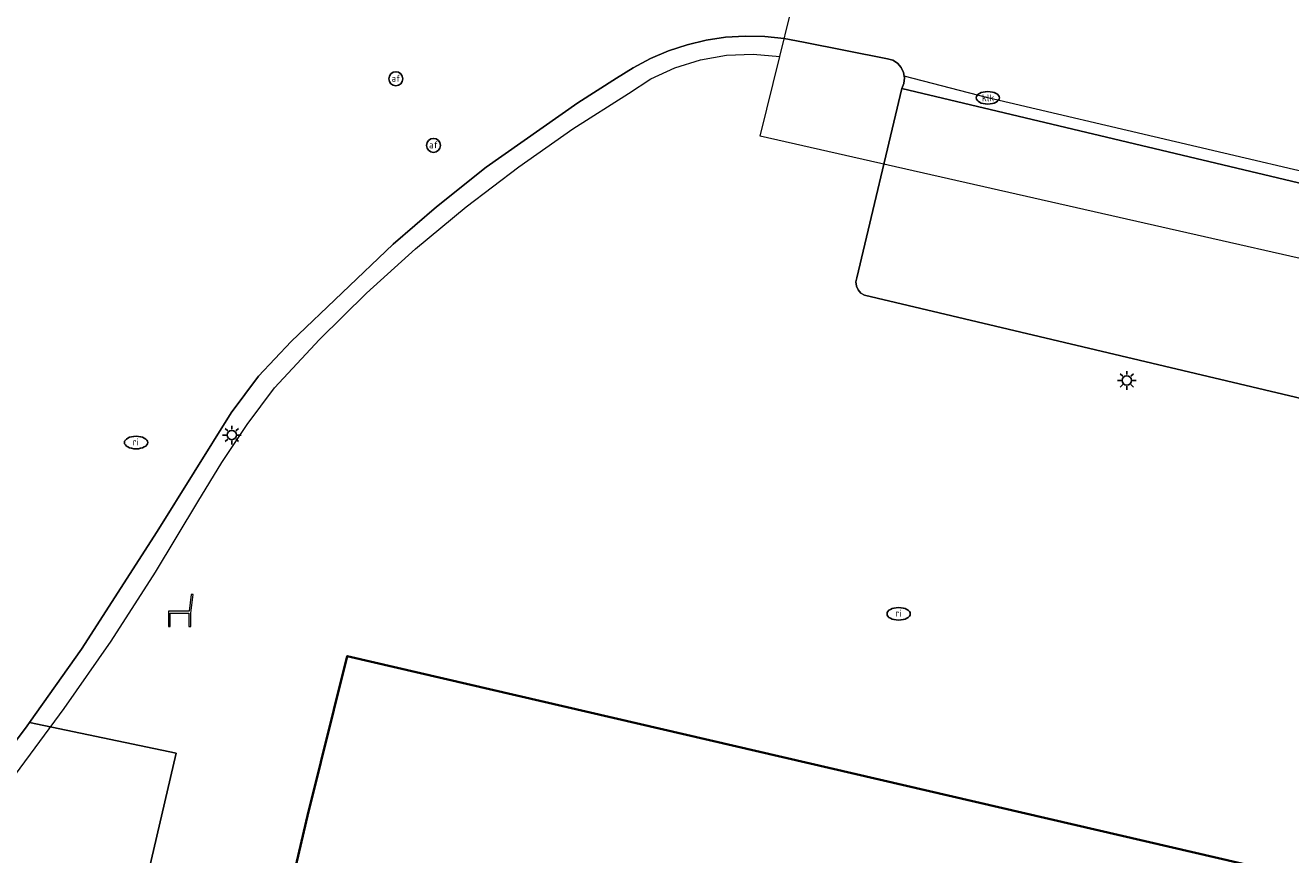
# Model space of a CAD drawing. Header units: metres. Extents: x 253395 to 254027, y 592765 to 593194.
# Tile 49 of 173: x 253502 to 253529, y 592938 to 592956. Entities that reach past the tile are written whole.
import ezdxf
from ezdxf.enums import TextEntityAlignment as Align
from ezdxf.lldxf.tags import DXFTag

# ---------------------------------------------------------------- set-up
doc = ezdxf.new("R2010")
doc.units = ezdxf.units.M
for name, color, linetype, lineweight in [('B-WE-GR-GROENVOORZIENING-GV', 254, 'Continuous', 18), ('B-WE-IE-MEUBILAIR-S', 254, 'Continuous', 25), ('B-WE-IE-MEUBILAIR_WEGMEUBILAIR-S', 254, 'Continuous', 25), ('B-WE-KG-GRENS_PERCEEL-G', 254, 'KG-PERCEEL-SO', 18), ('B-WE-OG-BEBOUWING-GV', 254, 'Continuous', 35), ('B-WE-OG-TERREIN_ERF-GV', 254, 'Continuous', 18), ('B-WE-RI-HWA_GOOT_MOLGOOT-G', 254, 'Continuous', 18), ('B-WE-VH-OPENVERHARDING-GV', 254, 'Continuous', 18)]:
    doc.layers.add(name, color=color, linetype=linetype, lineweight=lineweight)
doc.styles.add('NLCS-ISO', font='txt')
doc.styles.get("Standard").update_dxf_attribs({"font": 'simplex.shx'})
tags = doc.linetypes.add('KG-PERCEEL-SO', pattern='A,5.5,-2,["P",Standard,S=1.8,R=0,X=-0.5,Y=-0.9],-2,5.5,-2,[5,NLCS.SHX,S=0.75,R=0,X=0,Y=0],-2', length=19).pattern_tags.tags
tags[6] = DXFTag(74, 10)

# ---------------------------------------------------------------- blocks, each defined once
blk = doc.blocks.new('SIE-MEUBILAIR_PAAL_AFSLUITPAAL-SO')
blk.add_circle((0, 0), 0.75)
at = {"style": 'NLCS-ISO'}
blk.add_text('af', height=0.75, dxfattribs=at).set_placement((0, 0.05), align=Align.MIDDLE_CENTER)
blk = doc.blocks.new('SIE-MEUBILAIR_PAAL_LICHTMAST-SO')
for points in [[(-0.62, 0), (-1, 0)], [(-0.71, 0.71), (-0.44, 0.44)], [(0, 1), (0, 0.62)], [(0.44, 0.44), (0.71, 0.71)], [(1, 0), (0.62, 0)], [(-0.71, -0.71), (-0.44, -0.44)], [(0, -0.62), (0, -1)], [(0.44, -0.44), (0.71, -0.71)]]:
    blk.add_lwpolyline(points)
blk.add_circle((0, 0), 0.5)
blk = doc.blocks.new('SIE-MEUBILAIR_PUT_RIOOLPUT-SO')
blk.add_ellipse((0, 0), major_axis=(1.25, 0), ratio=0.54)
at = {"style": 'NLCS-ISO'}
blk.add_text('ri', height=0.75, dxfattribs=at).set_placement((-0.04, 0.07), align=Align.MIDDLE_CENTER)
blk = doc.blocks.new('SIE-MEUBILAIR_PUT_KOLK-SO')
blk.add_ellipse((0, 0), major_axis=(1.25, 0), ratio=0.54)
at = {"style": 'NLCS-ISO'}
blk.add_text('klk', height=0.75, dxfattribs=at).set_placement((0.03, 0), align=Align.MIDDLE_CENTER)
blk = doc.blocks.new('SIE-WEG_ZITBANK-SO')
at = {"color": 0, "linetype": 'ByBlock', "lineweight": 18}
blk.add_lwpolyline([(-0.91, -1.63), (-0.91, -0.2), (1.09, -0.2), (1.09, -1.63), (1.29, -1.63), (1.29, -0.21), (1.54, 1.78), (1.33, 1.78), (1.11, 0), (-1.11, 0), (-1.11, -1.63)], close=True, dxfattribs=at)

msp = doc.modelspace()

# ---------------------------------------------------------------- linework, layer by layer
at = {"layer": 'B-WE-GR-GROENVOORZIENING-GV'}
msp.add_lwpolyline([(253561.602, 592920.625), (253506.226, 592933.346), (253506.32, 592933.773), (253507.062, 592936.937), (253504.09, 592937.636), (253504.748, 592940.46), (253501.604, 592941.122), (253501.553, 592941.05), (253500.352, 592939.448)], dxfattribs=at)
at = {"layer": 'B-WE-KG-GRENS_PERCEEL-G'}
for points in [[(253517.714, 592955.435), (253519.714, 592963.567)], [(253607.506, 592956.478), (253596.081, 592959.466), (253571.733, 592949.468), (253570.677, 592945.03), (253569.286, 592939.397), (253569.054, 592938.379), (253537.957, 592946.198), (253538.592, 592948.896), (253517.294, 592953.723), (253517.714, 592955.435)], [(253514.466, 592954.644), (253514.947, 592954.954), (253515.464, 592955.197), (253516.01, 592955.369), (253516.573, 592955.467), (253517.145, 592955.489), (253517.714, 592955.435)], [(253506.863, 592948.318), (253507.83, 592949.355), (253508.84, 592950.35), (253509.891, 592951.302), (253510.981, 592952.209), (253512.108, 592953.069), (253513.271, 592953.881), (253514.466, 592954.644)], [(253505.22, 592945.867), (253505.729, 592946.709), (253506.277, 592947.527), (253506.863, 592948.318)], [(253501.301, 592940.003), (253502.349, 592941.422), (253503.352, 592942.874), (253504.309, 592944.356), (253505.22, 592945.867)]]:
    msp.add_lwpolyline(points, dxfattribs=at)
at = {"layer": 'B-WE-OG-BEBOUWING-GV'}
msp.add_lwpolyline([(253563.185, 592927.446), (253563.679, 592929.727), (253563.483, 592929.772), (253508.427, 592942.551), (253507.573, 592939.115), (253507.062, 592936.937), (253506.32, 592933.773), (253506.226, 592933.346), (253561.602, 592920.625), (253561.954, 592922.28), (253564.096, 592921.715), (253564.85, 592921.517), (253565.535, 592921.336), (253566.648, 592921.043), (253565.746, 592917.507), (253593.482, 592910.458), (253595.705, 592919.837), (253567.996, 592926.786), (253567.879, 592926.259), (253566.326, 592926.652)], close=True, dxfattribs=at)
at = {"layer": 'B-WE-OG-TERREIN_ERF-GV'}
for points in [[(253538.98, 592945.701), (253519.531, 592950.304), (253519.454, 592950.352), (253519.395, 592950.42), (253519.36, 592950.503), (253519.351, 592950.593), (253519.37, 592950.682), (253520.334, 592954.747), (253520.38, 592954.858), (253520.394, 592954.976), (253520.388, 592955.012), (253520.374, 592955.094), (253520.323, 592955.202), (253520.244, 592955.292), (253520.143, 592955.356), (253520.028, 592955.39), (253518.225, 592955.746), (253517.811, 592955.825), (253517.392, 592955.868), (253516.971, 592955.877), (253516.551, 592955.85), (253516.135, 592955.787), (253515.725, 592955.69), (253515.325, 592955.558), (253514.937, 592955.393), (253514.565, 592955.196), (253514.21, 592954.968), (253513.379, 592954.441), (253511.411, 592953.061), (253510.345, 592952.207), (253509.415, 592951.404), (253507.224, 592949.311), (253506.518, 592948.565), (253505.933, 592947.775), (253504.342, 592945.229), (253502.718, 592942.697), (253501.604, 592941.122), (253504.748, 592940.46), (253504.09, 592937.636)], [(253507.062, 592936.937), (253507.573, 592939.115), (253508.427, 592942.551), (253563.483, 592929.772)]]:
    msp.add_lwpolyline(points, dxfattribs=at)
at = {"layer": 'B-WE-RI-HWA_GOOT_MOLGOOT-G'}
msp.add_lwpolyline([(253540.395, 592950.263), (253538.304, 592950.767), (253522.182, 592954.549), (253520.388, 592955.012)], dxfattribs=at)
at = {"layer": 'B-WE-VH-OPENVERHARDING-GV'}
msp.add_lwpolyline([(253500.352, 592939.448), (253501.553, 592941.05), (253501.604, 592941.122), (253502.718, 592942.697), (253504.342, 592945.229), (253505.933, 592947.775), (253506.518, 592948.565), (253507.224, 592949.311), (253509.415, 592951.404), (253510.345, 592952.207), (253511.411, 592953.061), (253513.379, 592954.441), (253514.21, 592954.968), (253514.565, 592955.196), (253514.937, 592955.393), (253515.325, 592955.558), (253515.725, 592955.69), (253516.135, 592955.787), (253516.551, 592955.85), (253516.971, 592955.877), (253517.392, 592955.868), (253517.811, 592955.825), (253518.225, 592955.746), (253520.028, 592955.39), (253520.143, 592955.356), (253520.244, 592955.292), (253520.323, 592955.202), (253520.374, 592955.094), (253520.388, 592955.012), (253520.394, 592954.976), (253520.38, 592954.858), (253520.334, 592954.747), (253540.297, 592950)], dxfattribs=at)
msp.add_lwpolyline([(253540.297, 592950), (253520.334, 592954.747), (253519.37, 592950.682), (253519.351, 592950.593), (253519.36, 592950.503), (253519.395, 592950.42), (253519.454, 592950.352), (253519.531, 592950.304), (253538.98, 592945.701), (253539.076, 592945.686), (253539.172, 592945.704), (253539.256, 592945.754), (253539.318, 592945.83), (253539.35, 592945.922)], close=True, dxfattribs=at)

# ---------------------------------------------------------------- block references
at = {"layer": 'B-WE-IE-MEUBILAIR-S', "xscale": 0.2, "yscale": 0.2, "zscale": 0.2}
for name, p in [('SIE-MEUBILAIR_PAAL_AFSLUITPAAL-SO', (253509.47, 592954.959)), ('SIE-MEUBILAIR_PUT_KOLK-SO', (253522.182, 592954.549)), ('SIE-MEUBILAIR_PAAL_AFSLUITPAAL-SO', (253510.278, 592953.527)), ('SIE-MEUBILAIR_PAAL_LICHTMAST-SO', (253525.167, 592948.475)), ('SIE-MEUBILAIR_PAAL_LICHTMAST-SO', (253505.946, 592947.301)), ('SIE-MEUBILAIR_PUT_RIOOLPUT-SO', (253503.89, 592947.14)), ('SIE-MEUBILAIR_PUT_RIOOLPUT-SO', (253520.267, 592943.458))]:
    msp.add_blockref(name, p, dxfattribs=at)
at = {"layer": 'B-WE-IE-MEUBILAIR_WEGMEUBILAIR-S', "xscale": 0.2, "yscale": 0.2, "zscale": 0.2}
msp.add_blockref('SIE-WEG_ZITBANK-SO', (253504.806, 592943.515), dxfattribs=at)

doc.saveas('drawing.dxf')
